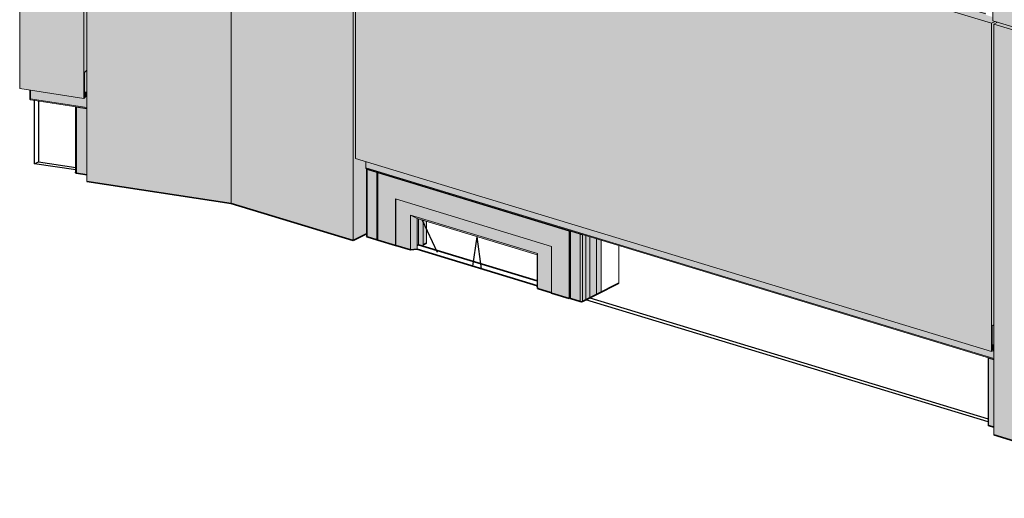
# Model space of a CAD drawing. Header units: millimetres. Extents: x -4452186 to -4434084, y -1967446 to 17568.
# Tile 1 of 25: x -4443372 to -4440169, y -1967436 to -1965878. Entities that reach past the tile are written whole.
import ezdxf

# ---------------------------------------------------------------- set-up
doc = ezdxf.new("R2010")
doc.units = ezdxf.units.MM
for name, color, linetype, lineweight in [('Импосты витража', 7, 'Continuous', 18), ('Обобщенные модели', 7, 'Continuous', 18), ('Окна', 7, 'Continuous', 18), ('Открывание', 7, 'Continuous', 25), ('Панели витража', 7, 'Continuous', 18)]:
    doc.layers.add(name, color=color, linetype=linetype, lineweight=lineweight)

# ---------------------------------------------------------------- blocks, each defined once
blk = doc.blocks.new('Корп2_Кассета выпуклая - Корп2_Кассета выпуклая_Цвет DESIGN D2-21251831-Корпус 1_ Фрагмент 1')
at = {"layer": 'Обобщенные модели', "true_color": 0xf7fbf5}
h = blk.add_hatch(color=7, dxfattribs=at)
h.paths.add_polyline_path([(-8015820.7, -1963211.9), (-8015801.7, -1963193.1), (-8015814.4, -1963191.2), (-8015825.3, -1963202), (-8016327.9, -1963125.1), (-8016746, -1962998), (-8016757.5, -1963003.8), (-8016326.9, -1963134.5), (-8015842.4, -1963208.6)])
h.paths.add_polyline_path([(-8015800.9, -1963192.4), (-8015798.4, -1963189.8), (-8015798.4, -1963187.7), (-8015800.9, -1963190.8)])
for points in [[(-8016327.9, -1966012.8), (-8016327.9, -1963134.3), (-8016757.5, -1963003.8), (-8016757.5, -1965882.2), (-8016365.6, -1966001.3)], [(-8015820.7, -1966090.4), (-8015820.7, -1963211.9), (-8016327.9, -1963134.3), (-8016327.9, -1966012.8), (-8015842.4, -1966087.1)], [(-8015820.7, -1966090.4), (-8015798.1, -1966068), (-8015798.1, -1966050.8), (-8015796.6, -1966049.4), (-8015795.1, -1966049.4), (-8015795.1, -1964285.6), (-8015816.7, -1964282.3), (-8015816.7, -1963213.8), (-8015798.4, -1963195.7), (-8015798.8, -1963190.3), (-8015800.9, -1963192.4), (-8015800.9, -1963164.7), (-8015801.7, -1963165.5), (-8015801.7, -1963193.1), (-8015820.7, -1963211.9), (-8015820.7, -1966057.7)], [(-8015801.7, -1963193.1), (-8015801.7, -1963165.5), (-8015806.3, -1963164.8), (-8015806.3, -1963183.2), (-8015814.4, -1963191.2), (-8015806.3, -1963192.4)], [(-8015801.7, -1963165.5), (-8015800.9, -1963164.7), (-8015805.6, -1963164), (-8015806.3, -1963164.8)]]:
    blk.add_hatch(color=7, dxfattribs=at).paths.add_polyline_path(points)
at = {"layer": 'Обобщенные модели'}
for p, q in [((-8016757.5, -1963003.8), (-8016746, -1962998)), ((-8016757.5, -1965882.2), (-8016757.5, -1963003.8)), ((-8016327.9, -1963134.3), (-8016757.5, -1963003.8)), ((-8016327.9, -1963136.2), (-8016327.9, -1963134.3)), ((-8015820.7, -1963211.9), (-8016327.9, -1963134.3)), ((-8016327.9, -1966012.8), (-8016327.9, -1963136.2)), ((-8015801.7, -1963165.5), (-8015806.3, -1963164.8)), ((-8015805.6, -1963164), (-8015800.9, -1963164.7)), ((-8015800.9, -1963164.7), (-8015801.7, -1963165.5)), ((-8015801.7, -1963165.5), (-8015801.7, -1963193.1)), ((-8015800.9, -1963192.4), (-8015800.9, -1963164.7)), ((-8015801.7, -1963193.1), (-8015820.7, -1963211.9)), ((-8015820.7, -1966090.4), (-8015820.7, -1963211.9)), ((-8015801.7, -1963193.1), (-8015814.4, -1963191.2)), ((-8015801, -1963190.3), (-8015798.4, -1963187.7)), ((-8015798.4, -1963189.8), (-8015800.9, -1963192.4)), ((-8015795.1, -1964285.6), (-8015795.1, -1966049.6)), ((-8016327.9, -1966012.8), (-8016757.5, -1965882.2)), ((-8015820.7, -1966090.4), (-8016327.9, -1966012.8)), ((-8015798.1, -1966068), (-8015820.7, -1966090.4))]:
    blk.add_line(p, q, dxfattribs=at)
blk = doc.blocks.new('Корп2_Кассета выпуклая - Корп2_Кассета выпуклая_Цвет DESIGN D2-21037052-Корпус 1_ Фрагмент 1')
at = {"layer": 'Обобщенные модели', "true_color": 0xf7fbf5}
for points in [[(-8015825.3, -1966098.9), (-8015806.3, -1966080.1), (-8015809.7, -1966079.5), (-8015820.7, -1966090.4), (-8016327.9, -1966012.8), (-8016742.1, -1965886.9), (-8016753.6, -1965892.6), (-8016326.9, -1966022.2), (-8015842.4, -1966096.3)], [(-8016327.9, -1967359.4), (-8016327.9, -1966022), (-8016753.6, -1965892.6), (-8016753.6, -1967230), (-8016365.6, -1967347.9)], [(-8015825.3, -1967436.3), (-8015825.3, -1966098.9), (-8016327.9, -1966022), (-8016327.9, -1967359.4), (-8015900.6, -1967424.8)], [(-8015825.3, -1967436.3), (-8015807, -1967418.2), (-8015807, -1967171.1), (-8015816.3, -1967169.7), (-8015816.3, -1966101.2), (-8015807, -1966092), (-8015807, -1966082.6), (-8015805.6, -1966081.2), (-8015805.6, -1966075.4), (-8015806.3, -1966076.2), (-8015806.3, -1966080.1), (-8015825.3, -1966098.9), (-8015825.3, -1967285.2)], [(-8015806.3, -1966080.1), (-8015806.3, -1966076.2), (-8015809.7, -1966079.5), (-8015807, -1966079.9)]]:
    blk.add_hatch(color=7, dxfattribs=at).paths.add_polyline_path(points)
at = {"layer": 'Обобщенные модели'}
for p, q in [((-8016753.6, -1965892.6), (-8016742.1, -1965886.9)), ((-8016753.6, -1967230), (-8016753.6, -1965892.6)), ((-8016327.9, -1966022), (-8016753.6, -1965892.6)), ((-8016327.9, -1966023.8), (-8016327.9, -1966022)), ((-8015825.3, -1966098.9), (-8016327.9, -1966022)), ((-8016327.9, -1967359.4), (-8016327.9, -1966023.8)), ((-8015806.3, -1966080.1), (-8015825.3, -1966098.9)), ((-8015825.3, -1967436.3), (-8015825.3, -1966098.9)), ((-8015806.3, -1966080.1), (-8015809.7, -1966079.5)), ((-8015807, -1966082.6), (-8015805.6, -1966081.2)), ((-8015807, -1966082.6), (-8015807, -1966092)), ((-8015806.3, -1966076.2), (-8015806.3, -1966080.1)), ((-8015805.6, -1966081.2), (-8015805.6, -1966075.4)), ((-8015807, -1967171.1), (-8015807, -1967418.2))]:
    blk.add_line(p, q, dxfattribs=at)
at = {"layer": 'Обобщенные модели', "lineweight": 35}
for p, q in [((-8016327.9, -1967359.4), (-8016753.6, -1967230)), ((-8015825.3, -1967436.3), (-8016327.9, -1967359.4)), ((-8015807, -1967418.2), (-8015825.3, -1967436.3))]:
    blk.add_line(p, q, dxfattribs=at)
blk = doc.blocks.new('Корп2_Кассета выпуклая - Корп2_Кассета выпуклая_Цвет DESIGN D2-V40-Корпус 1_ Фрагмент 1')
at = {"layer": 'Обобщенные модели', "true_color": 0xf7fbf5}
h = blk.add_hatch(color=7, dxfattribs=at)
h.paths.add_polyline_path([(-8018837.9, -1965260), (-8018805.9, -1965244), (-8018817.4, -1965240.5), (-8018838.3, -1965250.6), (-8019237.5, -1965129.7), (-8019696.3, -1965059.5), (-8019704.3, -1965067.5), (-8019234.2, -1965139.5), (-8018838, -1965259.9)])
h.paths.add_polyline_path([(-8018804.7, -1965243.4), (-8018802.3, -1965242), (-8018802.3, -1965240.9), (-8018804.7, -1965242.1)])
for points in [[(-8019235.2, -1966476.6), (-8019235.8, -1965139.1), (-8019704.3, -1965067.5), (-8019704.3, -1966404.8), (-8019620.8, -1966417.6)], [(-8018837.9, -1966597.3), (-8018837.9, -1965260), (-8019235.2, -1965139.2), (-8019235.2, -1966476.6), (-8018923.2, -1966571.4)], [(-8018837.9, -1966597.3), (-8018794.6, -1966575.7), (-8018794.2, -1966365.2), (-8018794.3, -1966364.5), (-8018794.3, -1966364), (-8018794.6, -1966363.6), (-8018795.7, -1966363), (-8018796.5, -1966361.4), (-8018796.6, -1966360.2), (-8018796.6, -1966340.2), (-8018830.7, -1966329.9), (-8018830.7, -1965261.4), (-8018802.3, -1965247.2), (-8018802.3, -1965242.2), (-8018804.7, -1965243.4), (-8018804.7, -1965215.7), (-8018805.9, -1965216.4), (-8018805.9, -1965244), (-8018837.9, -1965260), (-8018837.9, -1966518)], [(-8018805.9, -1965244), (-8018805.9, -1965234.8), (-8018817.4, -1965240.5), (-8018807, -1965243.7)]]:
    blk.add_hatch(color=7, dxfattribs=at).paths.add_polyline_path(points)
at = {"layer": 'Обобщенные модели'}
for p, q in [((-8019704.3, -1965067.5), (-8019696.3, -1965059.5)), ((-8019704.3, -1966404.8), (-8019704.3, -1965067.5)), ((-8019235.2, -1965139.2), (-8019704.3, -1965067.5)), ((-8019235.2, -1965141.1), (-8019235.2, -1965139.2)), ((-8018837.9, -1965260), (-8019235.2, -1965139.2)), ((-8019235.2, -1966476.6), (-8019235.2, -1965141.1)), ((-8018804.7, -1965215.7), (-8018805.9, -1965216.4)), ((-8018805.9, -1965216.4), (-8018805.9, -1965244)), ((-8018804.7, -1965243.4), (-8018804.7, -1965215.7)), ((-8018805.9, -1965244), (-8018837.9, -1965260)), ((-8018837.9, -1966597.3), (-8018837.9, -1965260)), ((-8018805.9, -1965244), (-8018817.4, -1965240.5)), ((-8018804.8, -1965242.1), (-8018802.3, -1965240.9)), ((-8018802.3, -1965242.2), (-8018804.7, -1965243.4))]:
    blk.add_line(p, q, dxfattribs=at)
at = {"layer": 'Обобщенные модели', "lineweight": 35}
for p, q in [((-8019235.2, -1966476.6), (-8019704.3, -1966404.8)), ((-8018837.9, -1966597.3), (-8019235.2, -1966476.6)), ((-8018794.5, -1966575.7), (-8018837.9, -1966597.3))]:
    blk.add_line(p, q, dxfattribs=at)
blk = doc.blocks.new('Панель_Стеклопакет_Агрисовгаз - Панель_Стеклопакет_Агрисовгаз-21531942-Корпус 1_ Фрагмент 1')
at = {"layer": 'Панели витража'}
blk.add_line((-8018080.9, -1966580.5), (-8018080.9, -1966790.1), dxfattribs=at)
at = {"layer": 'Панели витража', "color": 250, "true_color": 0x212527}
blk.add_line((-8018068.6, -1966784), (-8018068.6, -1966584.2), dxfattribs=at)
at = {"layer": 'Панели витража', "color": 250, "lineweight": 25, "true_color": 0x212527}
for p, q in [((-8018080.9, -1966790.1), (-8018068.6, -1966784)), ((-8018068.6, -1966784), (-8016772.6, -1967177.8))]:
    blk.add_line(p, q, dxfattribs=at)
at = {"layer": 'Панели витража', "lineweight": 25}
blk.add_line((-8016772.6, -1967187.7), (-8018080.9, -1966790.1), dxfattribs=at)
blk = doc.blocks.new('ОкноВитражное_Одностворчатое_Агрисовгаз - Окно одностворчатое AGS68 в витраж ПО П-21531943-Корпус 1_ Фрагмент 1')
at = {"layer": 'Окна', "true_color": 0x373f43}
for points in [[(-8018135.1, -1966566.3), (-8018132.2, -1966564.9), (-8018754.9, -1966375.6), (-8018757.8, -1966377.1), (-8018167.6, -1966556.5)], [(-8018135.1, -1966785.5), (-8018135.1, -1966566.3), (-8018757.8, -1966377.1), (-8018757.8, -1966596.2), (-8018700.3, -1966613.7), (-8018700.3, -1966461.8), (-8018192.6, -1966616.1), (-8018192.6, -1966768)], [(-8018700.3, -1966613.7), (-8018699.1, -1966613.1), (-8018699.1, -1966462.2), (-8018700.3, -1966461.8), (-8018700.3, -1966594.7)], [(-8018192.6, -1966767), (-8018192.6, -1966616.1), (-8018699.1, -1966462.2), (-8018699.1, -1966613.1), (-8018651.8, -1966627.5), (-8018651.8, -1966514.3), (-8018238.7, -1966639.8), (-8018238.7, -1966753), (-8018225.7, -1966757)], [(-8018651.8, -1966627.5), (-8018630.3, -1966625.6), (-8018630.8, -1966525), (-8018651.8, -1966514.3), (-8018651.8, -1966616.1)], [(-8018239.3, -1966644.1), (-8018238.7, -1966639.8), (-8018651.8, -1966514.3), (-8018630.3, -1966525.3), (-8018242.6, -1966643.1)], [(-8018630.3, -1966613.6), (-8018625.6, -1966611.2), (-8018625.6, -1966526.7), (-8018630.3, -1966525.3), (-8018630.3, -1966611.2)], [(-8018610.6, -1966615.8), (-8018610.6, -1966531.3), (-8018625.6, -1966526.7), (-8018625.6, -1966611.2), (-8018624.6, -1966611.5)], [(-8018610.6, -1966611.4), (-8018599.5, -1966605.8), (-8018599.5, -1966534.7), (-8018610.6, -1966531.3), (-8018610.6, -1966598.9)], [(-8018135.1, -1966785.5), (-8018132.4, -1966784.1), (-8018132, -1966566.5), (-8018131.6, -1966566.4), (-8018132.4, -1966565), (-8018135.1, -1966566.3), (-8018135.1, -1966785.1)]]:
    blk.add_hatch(color=149, dxfattribs=at).paths.add_polyline_path(points)
at = {"layer": 'Окна'}
for p, q in [((-8018757.8, -1966377.1), (-8018754.6, -1966375.5)), ((-8018135.1, -1966566.3), (-8018757.8, -1966377.1)), ((-8018757.8, -1966377.1), (-8018757.8, -1966596.2)), ((-8018700.3, -1966461.8), (-8018192.6, -1966616.1)), ((-8018700.3, -1966613.7), (-8018700.3, -1966461.8)), ((-8018699.1, -1966462.2), (-8018699.1, -1966613.1)), ((-8018651.8, -1966627.5), (-8018651.8, -1966514.3)), ((-8018651.8, -1966514.3), (-8018238.7, -1966639.8)), ((-8018630.3, -1966525.3), (-8018651.8, -1966514.3)), ((-8018630.3, -1966625.6), (-8018630.3, -1966525.3)), ((-8018239.3, -1966644.1), (-8018630.3, -1966525.3)), ((-8018131.9, -1966564.7), (-8018135.1, -1966566.3)), ((-8018135.1, -1966566.3), (-8018135.1, -1966785.5)), ((-8018238.7, -1966639.8), (-8018239.3, -1966644.1)), ((-8018239.3, -1966644.1), (-8018239.3, -1966744.4)), ((-8018238.7, -1966639.8), (-8018238.7, -1966753)), ((-8018192.6, -1966616.1), (-8018192.6, -1966768))]:
    blk.add_line(p, q, dxfattribs=at)
at = {"layer": 'Окна', "color": 250, "true_color": 0x212527}
for p, q in [((-8018625.6, -1966526.7), (-8018625.6, -1966611.2)), ((-8018625.6, -1966611.2), (-8018625.6, -1966526.7)), ((-8018610.6, -1966615.8), (-8018610.6, -1966531.3)), ((-8018599.5, -1966534.7), (-8018599.5, -1966605.8))]:
    blk.add_line(p, q, dxfattribs=at)
at = {"layer": 'Окна', "lineweight": 35}
for p, q in [((-8018700.3, -1966613.7), (-8018757.8, -1966596.2)), ((-8018699.1, -1966613.1), (-8018700.3, -1966613.7)), ((-8018651.8, -1966627.5), (-8018699.1, -1966613.1)), ((-8018630.3, -1966625.6), (-8018651.8, -1966627.5)), ((-8018238.7, -1966744.6), (-8018630.3, -1966625.6)), ((-8018238.7, -1966753), (-8018239.3, -1966744.4)), ((-8018192.6, -1966767), (-8018238.7, -1966753)), ((-8018135.1, -1966785.5), (-8018192.6, -1966768)), ((-8018132.4, -1966784.1), (-8018135.1, -1966785.5))]:
    blk.add_line(p, q, dxfattribs=at)
at = {"layer": 'Окна', "color": 250, "lineweight": 35, "true_color": 0x212527}
for p, q in [((-8018630.3, -1966613.6), (-8018625.6, -1966611.2)), ((-8018625.6, -1966611.2), (-8018630.3, -1966613.6)), ((-8018625.6, -1966611.2), (-8018239.3, -1966728.6)), ((-8018610.6, -1966615.8), (-8018625.6, -1966611.2)), ((-8018599.5, -1966605.8), (-8018610.6, -1966611.4))]:
    blk.add_line(p, q, dxfattribs=at)
at = {"layer": 'Открывание', "color": 250, "true_color": 0x212527}
blk.add_line((-8018613.6, -1966530.4), (-8018564.2, -1966635.3), dxfattribs=at)
at = {"layer": 'Открывание'}
for p in [(-8018448.5, -1966680.9), (-8018420.7, -1966689.3)]:
    blk.add_line(p, (-8018434.8, -1966584.7), dxfattribs=at)
blk = doc.blocks.new('Прямоугольный импост - 50х100-21531979-Корпус 1_ Фрагмент 1')
at = {"layer": 'Импосты витража', "true_color": 0x373f43}
blk.add_hatch(color=149, dxfattribs=at).paths.add_polyline_path([(-8016753.6, -1966935.7), (-8016753.6, -1966871.9), (-8016759, -1966874.6), (-8016759, -1966934)])
blk = doc.blocks.new('Прямоугольный импост - Ригель_90202-20998721-Корпус 1_ Фрагмент 1')
at = {"layer": 'Импосты витража', "true_color": 0x373f43}
for points in [[(-8016753.6, -1966981.1), (-8016753.6, -1966954.8), (-8016761.5, -1966958.7), (-8018114.8, -1966547.4), (-8018114.8, -1966567.4), (-8016762.7, -1966978.3)], [(-8016753.6, -1966983.9), (-8016753.6, -1966981.1), (-8018114.8, -1966567.4), (-8018114.4, -1966569.5), (-8018113.2, -1966570.6), (-8016764.7, -1966980.5)]]:
    blk.add_hatch(color=149, dxfattribs=at).paths.add_polyline_path(points)
at = {"layer": 'Импосты витража'}
for p, q in [((-8016753.6, -1966981.1), (-8018114.8, -1966567.4)), ((-8018113.2, -1966570.7), (-8016753.6, -1966983.9))]:
    blk.add_line(p, q, dxfattribs=at)
blk = doc.blocks.new('Прямоугольный импост - Ригель_90202-20998722-Корпус 1_ Фрагмент 1')
at = {"layer": 'Импосты витража', "true_color": 0x373f43}
for points in [[(-8018114.8, -1966567.4), (-8018114.8, -1966547.4), (-8018796.6, -1966340.2), (-8018796.6, -1966360.2), (-8018135.1, -1966561.3)], [(-8018113.2, -1966570.6), (-8018114.4, -1966569.5), (-8018115.4, -1966567.2), (-8018796.6, -1966360.2), (-8018796.2, -1966362.3), (-8018795.1, -1966363.4), (-8018114.4, -1966570.3)]]:
    blk.add_hatch(color=149, dxfattribs=at).paths.add_polyline_path(points)
at = {"layer": 'Импосты витража'}
for p, q in [((-8018796.6, -1966360.2), (-8018796.6, -1966340.2)), ((-8018114.8, -1966567.4), (-8018796.6, -1966360.2)), ((-8018795, -1966363.5), (-8018113.2, -1966570.7))]:
    blk.add_line(p, q, dxfattribs=at)
blk.add_polyline3d([(-8018795, -1966363.5, 0), (-8018795.1, -1966363.4, 0), (-8018795.7, -1966363, 0), (-8018796.2, -1966362.3, 0), (-8018796.5, -1966361.4, 0), (-8018796.6, -1966360.2, 0)], dxfattribs=at)
blk = doc.blocks.new('Прямоугольный импост - Ригель_90202-21531965-Корпус 1_ Фрагмент 1')
at = {"layer": 'Импосты витража', "true_color": 0x373f43}
for points in [[(-8018792.7, -1966585.1), (-8018792.7, -1966366), (-8018794.6, -1966364.7), (-8018794.6, -1966583.8)], [(-8018760, -1966375.9), (-8018755.9, -1966375.3), (-8018794.3, -1966364), (-8018794.3, -1966364.6), (-8018792.7, -1966366), (-8018761.2, -1966375.6)], [(-8018761.2, -1966594.7), (-8018761.2, -1966375.6), (-8018792.7, -1966366), (-8018792.7, -1966585.1), (-8018761.2, -1966594.7)], [(-8018757.8, -1966595.1), (-8018757.5, -1966376.9), (-8018756.2, -1966375.9), (-8018760, -1966375.9), (-8018761.2, -1966375.6), (-8018761.2, -1966594.7)]]:
    blk.add_hatch(color=149, dxfattribs=at).paths.add_polyline_path(points)
at = {"layer": 'Импосты витража'}
for p, q in [((-8018794.6, -1966364.5), (-8018794.6, -1966583.6)), ((-8018792.7, -1966366), (-8018761.2, -1966375.6)), ((-8018792.7, -1966366), (-8018792.7, -1966585.1)), ((-8018761.2, -1966375.6), (-8018761.2, -1966594.7))]:
    blk.add_line(p, q, dxfattribs=at)
at = {"layer": 'Импосты витража', "lineweight": 35}
for p, q in [((-8018761.2, -1966594.7), (-8018792.7, -1966585.1)), ((-8018757.8, -1966595.1), (-8018761.2, -1966594.7))]:
    blk.add_line(p, q, dxfattribs=at)
at = {"layer": 'Импосты витража'}
for points in [[(-8018794.2, -1966363.7, 0), (-8018794.6, -1966364.2, 0), (-8018794.6, -1966364.7, 0), (-8018794.2, -1966365.2, 0), (-8018793.6, -1966365.7, 0), (-8018792.7, -1966366, 0)], [(-8018761.2, -1966375.6, 0), (-8018760, -1966375.9, 0), (-8018758.8, -1966376, 0), (-8018757.5, -1966376, 0), (-8018756.2, -1966375.9, 0), (-8018755.1, -1966375.6, 0)]]:
    blk.add_polyline3d(points, dxfattribs=at)
at = {"layer": 'Импосты витража', "lineweight": 35}
blk.add_polyline3d([(-8018792.7, -1966585.1, 0), (-8018794.6, -1966583.8, 0), (-8018794.6, -1966583.6, 0)], dxfattribs=at)
blk = doc.blocks.new('Прямоугольный импост - Ригель_90202-21531967-Корпус 1_ Фрагмент 1')
at = {"layer": 'Импосты витража', "true_color": 0x373f43}
for points in [[(-8016770.8, -1967199.6), (-8016770.8, -1966980.5), (-8016772.7, -1966979.2), (-8016772.7, -1967198.3)], [(-8016753.6, -1966985.7), (-8016753.6, -1966983.9), (-8016772.3, -1966978.3), (-8016771.7, -1966980.1), (-8016770.8, -1966980.5)], [(-8016753.6, -1967204.8), (-8016753.6, -1966985.7), (-8016770.8, -1966980.5), (-8016770.8, -1967199.6)]]:
    blk.add_hatch(color=149, dxfattribs=at).paths.add_polyline_path(points)
at = {"layer": 'Импосты витража'}
for p, q in [((-8016772.7, -1966978.9), (-8016772.7, -1967198.1)), ((-8016770.8, -1966980.5), (-8016753.6, -1966985.7)), ((-8016770.8, -1967199.6), (-8016770.8, -1966980.5))]:
    blk.add_line(p, q, dxfattribs=at)
at = {"layer": 'Импосты витража', "lineweight": 35}
blk.add_line((-8016753.6, -1967204.8), (-8016770.8, -1967199.6), dxfattribs=at)
at = {"layer": 'Импосты витража'}
blk.add_polyline3d([(-8016772.3, -1966978.2, 0), (-8016772.7, -1966978.7, 0), (-8016772.7, -1966979.2, 0), (-8016772.3, -1966979.7, 0), (-8016771.7, -1966980.1, 0), (-8016770.8, -1966980.5, 0)], dxfattribs=at)
at = {"layer": 'Импосты витража', "lineweight": 35}
blk.add_polyline3d([(-8016770.8, -1967199.6, 0), (-8016772.7, -1967198.3, 0), (-8016772.7, -1967198.1, 0)], dxfattribs=at)
blk = doc.blocks.new('Прямоугольный импост - Ригель_90202-21531940-Корпус 1_ Фрагмент 1')
at = {"layer": 'Импосты витража', "true_color": 0x373f43}
for points in [[(-8018130.5, -1966786.4), (-8018130.5, -1966567.2), (-8018132.4, -1966566.3), (-8018132.4, -1966785.1)], [(-8018095.3, -1966577.2), (-8018093.8, -1966576.6), (-8018132.1, -1966564.9), (-8018131.5, -1966566.9), (-8018126.2, -1966568.6), (-8018097.9, -1966577.1)], [(-8018099, -1966796), (-8018099, -1966576.8), (-8018130.5, -1966567.2), (-8018130.5, -1966786.4), (-8018109.5, -1966792.8)], [(-8018095.3, -1966796.4), (-8018092, -1966795.6), (-8018092, -1966577.1), (-8018094, -1966577.1), (-8018096.6, -1966577.2), (-8018099, -1966576.8), (-8018099, -1966796)], [(-8018092, -1966795.6), (-8018080.9, -1966790.1), (-8018080.9, -1966580.5), (-8018092, -1966577.6), (-8018092, -1966671.4)], [(-8018080.9, -1966790.1), (-8018030.8, -1966765.1), (-8018030.8, -1966595.7), (-8018080.9, -1966580.5), (-8018080.9, -1966671.4)]]:
    blk.add_hatch(color=149, dxfattribs=at).paths.add_polyline_path(points)
at = {"layer": 'Импосты витража'}
for p, q in [((-8018132.5, -1966565.7), (-8018132.5, -1966784.8)), ((-8018130.5, -1966567.2), (-8018099, -1966576.8)), ((-8018130.5, -1966567.2), (-8018130.5, -1966786.4)), ((-8018099, -1966576.8), (-8018099, -1966796)), ((-8018092, -1966795.6), (-8018092, -1966577.6))]:
    blk.add_line(p, q, dxfattribs=at)
at = {"layer": 'Импосты витража', "color": 250, "true_color": 0x212527}
for p, q in [((-8018030.8, -1966595.7), (-8018030.8, -1966765.1)), ((-8018030.7, -1966765), (-8018030.7, -1966595.7))]:
    blk.add_line(p, q, dxfattribs=at)
at = {"layer": 'Импосты витража', "color": 250, "lineweight": 35, "true_color": 0x212527}
blk.add_line((-8018030.8, -1966765.1), (-8018080.9, -1966790.1), dxfattribs=at)
at = {"layer": 'Импосты витража', "lineweight": 35}
for p, q in [((-8018099, -1966796), (-8018130.5, -1966786.4)), ((-8018080.9, -1966790.1), (-8018092, -1966795.6))]:
    blk.add_line(p, q, dxfattribs=at)
at = {"layer": 'Импосты витража'}
for points in [[(-8018132.1, -1966564.9, 0), (-8018132.4, -1966565.4, 0), (-8018132.4, -1966565.9, 0), (-8018132.1, -1966566.4, 0), (-8018131.5, -1966566.9, 0), (-8018130.5, -1966567.2, 0)], [(-8018099, -1966576.8, 0), (-8018097.9, -1966577.1, 0), (-8018096.6, -1966577.2, 0), (-8018095.3, -1966577.2, 0), (-8018094.1, -1966577.1, 0), (-8018092.9, -1966576.8, 0)]]:
    blk.add_polyline3d(points, dxfattribs=at)
at = {"layer": 'Импосты витража', "lineweight": 35}
for points in [[(-8018130.5, -1966786.4, 0), (-8018132.4, -1966785.1, 0), (-8018132.5, -1966784.9, 0)], [(-8018092, -1966795.6, 0), (-8018095.3, -1966796.4, 0), (-8018099, -1966796, 0)]]:
    blk.add_polyline3d(points, dxfattribs=at)
blk = doc.blocks.new('Панель_Стеклопакет_Агрисовгаз - Панель_Стеклопакет_Агрисовгаз-21532104-Корпус 1_ Фрагмент 1')
at = {"layer": 'Панели витража', "lineweight": 25}
for p, q in [((-8019874.2, -1966347.2), (-8019874.2, -1966141.1)), ((-8019740.6, -1966367.6), (-8019874.2, -1966347.2))]:
    blk.add_line(p, q, dxfattribs=at)
at = {"layer": 'Панели витража', "color": 250, "lineweight": 25, "true_color": 0x212527}
for p, q in [((-8019861.4, -1966143.1), (-8019861.4, -1966340.8)), ((-8019874.2, -1966347.2), (-8019861.4, -1966340.8)), ((-8019861.4, -1966340.8), (-8019740.6, -1966359.3))]:
    blk.add_line(p, q, dxfattribs=at)
blk = doc.blocks.new('Прямоугольный импост - 50х100-21532120-Корпус 1_ Фрагмент 1')
at = {"layer": 'Импосты витража', "true_color": 0x373f43}
blk.add_hatch(color=149, dxfattribs=at).paths.add_polyline_path([(-8019704.3, -1966113.1), (-8019704.3, -1966042.4), (-8019712.2, -1966050.2), (-8019712.2, -1966111.9), (-8019707.4, -1966112.7)])
blk = doc.blocks.new('Прямоугольный импост - Ригель_90202-V68-Корпус 1_ Фрагмент 1')
at = {"layer": 'Импосты витража', "true_color": 0x373f43}
for points in [[(-8019704.3, -1966164.1), (-8019704.3, -1966127.3), (-8019706.1, -1966127), (-8019713.6, -1966134.5), (-8019889, -1966107.7), (-8019889, -1966135.9), (-8019712.2, -1966162.9)], [(-8019704.3, -1966127.3), (-8019704.9, -1966125.9), (-8019706.1, -1966127)], [(-8019704.3, -1966167), (-8019704.3, -1966164.1), (-8019889, -1966135.9), (-8019888.3, -1966138.4), (-8019887.2, -1966139.1), (-8019727.1, -1966163.6)]]:
    blk.add_hatch(color=149, dxfattribs=at).paths.add_polyline_path(points)
at = {"layer": 'Импосты витража', "lineweight": 35}
blk.add_line((-8019889, -1966135.9), (-8019889, -1966107.7), dxfattribs=at)
at = {"layer": 'Импосты витража'}
for p, q in [((-8019704.3, -1966127.3), (-8019706.1, -1966127)), ((-8019704.3, -1966164.1), (-8019889, -1966135.9)), ((-8019887.1, -1966139.1), (-8019704.3, -1966167.1))]:
    blk.add_line(p, q, dxfattribs=at)
at = {"layer": 'Импосты витража', "lineweight": 35}
blk.add_polyline3d([(-8019887.2, -1966139.1, 0), (-8019887.8, -1966138.9, 0), (-8019888.3, -1966138.4, 0), (-8019888.7, -1966137.7, 0), (-8019888.9, -1966136.9, 0), (-8019889, -1966135.9, 0)], dxfattribs=at)
blk = doc.blocks.new('Прямоугольный импост - Ригель_90202-21532123-Корпус 1_ Фрагмент 1')
at = {"layer": 'Импосты витража', "true_color": 0x373f43}
for points in [[(-8019704.3, -1966168.7), (-8019704.3, -1966167), (-8019741.1, -1966161.5), (-8019737.9, -1966163.6), (-8019706, -1966168.4)], [(-8019737.9, -1966377.7), (-8019737.9, -1966163.6), (-8019740.8, -1966162.4), (-8019741.1, -1966162.9), (-8019740.7, -1966376.6)], [(-8019704.3, -1966382.8), (-8019704.3, -1966168.7), (-8019737.9, -1966163.6), (-8019737.9, -1966377.7)]]:
    blk.add_hatch(color=149, dxfattribs=at).paths.add_polyline_path(points)
at = {"layer": 'Импосты витража'}
for p, q in [((-8019741.1, -1966161.8), (-8019741.1, -1966375.8)), ((-8019737.9, -1966163.6), (-8019704.3, -1966168.7)), ((-8019737.9, -1966377.7), (-8019737.9, -1966163.6))]:
    blk.add_line(p, q, dxfattribs=at)
at = {"layer": 'Импосты витража', "lineweight": 35}
blk.add_line((-8019704.3, -1966382.8), (-8019737.9, -1966377.7), dxfattribs=at)
at = {"layer": 'Импосты витража'}
blk.add_polyline3d([(-8019741.1, -1966161.5, 0), (-8019741, -1966162, 0), (-8019740.7, -1966162.5, 0), (-8019740, -1966163, 0), (-8019739.1, -1966163.3, 0), (-8019737.9, -1966163.6, 0)], dxfattribs=at)
at = {"layer": 'Импосты витража', "lineweight": 35}
blk.add_polyline3d([(-8019737.9, -1966377.7, 0), (-8019740.7, -1966376.6, 0), (-8019740.8, -1966375.1, 0)], dxfattribs=at)
blk = doc.blocks.new('HILTI_s_Композит_тип_Ко - Тип КоБ D2-21000941-Корпус 1_ Фрагмент 1')
at = {"layer": 'Обобщенные модели', "true_color": 0xf7fbf5}
for points in [[(-8019745.1, -1965008.1), (-8019745.1, -1965006.4), (-8019888.1, -1964984.5), (-8019890.7, -1964985.8), (-8019789, -1965001.3)], [(-8019745.1, -1965040.3), (-8019745.1, -1965008.1), (-8019890.7, -1964985.8), (-8019890.7, -1965018), (-8019786.1, -1965034)], [(-8019713.6, -1965066), (-8019704.3, -1965056.8), (-8019704.3, -1965048.3), (-8019745.1, -1965042.1), (-8019745.1, -1965040.3), (-8019890.7, -1965018), (-8019922.8, -1965034), (-8019737, -1965062.5)], [(-8019713.6, -1966134.5), (-8019713.6, -1965066), (-8019922.8, -1965034), (-8019922.8, -1966102.5), (-8019714.4, -1966134.4)], [(-8019713.6, -1966134.5), (-8019704.3, -1966125.3), (-8019704.3, -1966121.6), (-8019712.2, -1966129.4), (-8019712.2, -1966050.2), (-8019704.3, -1966042.4), (-8019704.3, -1965067.5), (-8019700.8, -1965064), (-8019700.9, -1965058.8), (-8019704.3, -1965058.2), (-8019704.3, -1965056.8), (-8019713.6, -1965066), (-8019713.6, -1966134.4)], [(-8019712.2, -1966129.4), (-8019704.3, -1966121.6), (-8019704.3, -1966113.1), (-8019712.2, -1966111.9)]]:
    blk.add_hatch(color=7, dxfattribs=at).paths.add_polyline_path(points)
at = {"layer": 'Обобщенные модели'}
for p, q in [((-8019890.7, -1964985.8), (-8019888.1, -1964984.5)), ((-8019890.7, -1965018), (-8019890.7, -1964985.8)), ((-8019890.7, -1964985.8), (-8019745.1, -1965008.1)), ((-8019888.1, -1964984.5), (-8019745.1, -1965006.4)), ((-8019922.8, -1965034), (-8019890.7, -1965018)), ((-8019922.8, -1966102.5), (-8019922.8, -1965034)), ((-8019922.8, -1965034), (-8019713.6, -1965066)), ((-8019890.7, -1965018), (-8019745.1, -1965040.3)), ((-8019704.3, -1965056.8), (-8019713.6, -1965066)), ((-8019713.6, -1965066), (-8019713.6, -1966134.5)), ((-8019700.8, -1965064), (-8019700.8, -1965058.8)), ((-8019712.2, -1966050.2), (-8019704.3, -1966042.4)), ((-8019712.2, -1966129.4), (-8019712.2, -1966050.2)), ((-8019922.8, -1966102.5), (-8019713.6, -1966134.5)), ((-8019713.6, -1966134.5), (-8019704.3, -1966125.3)), ((-8019704.3, -1966121.6), (-8019712.2, -1966129.4))]:
    blk.add_line(p, q, dxfattribs=at)
blk = doc.blocks.new('HILTI_s_Композит_тип_Ко - Тип КоБ D2-21278119-Корпус 1_ Фрагмент 1')
at = {"layer": 'Обобщенные модели', "true_color": 0xf7fbf5}
h = blk.add_hatch(color=7, dxfattribs=at)
h.paths.add_polyline_path([(-8016780.3, -1965827.6), (-8016780.3, -1965825.6), (-8016867.8, -1965799), (-8016868.7, -1965799.5), (-8016901.8, -1965789.4), (-8016901.8, -1965788.7), (-8017275.1, -1965675.2), (-8017276, -1965675.7), (-8017309.1, -1965665.6), (-8017309.1, -1965664.9), (-8017396.9, -1965638.2), (-8017398.7, -1965639.7), (-8016780.5, -1965827.5)])
h.paths.add_polyline_path([(-8017442.5, -1965626.3), (-8017442.5, -1965624.4), (-8017721.9, -1965539.5), (-8017722.8, -1965539.9), (-8017755.9, -1965529.9), (-8017755.9, -1965529.1), (-8018168.6, -1965403.7), (-8018169.5, -1965404.2), (-8018202.6, -1965394.1), (-8018202.6, -1965393.4), (-8018615.3, -1965267.9), (-8018616.3, -1965268.4), (-8018649.4, -1965258.4), (-8018649.4, -1965257.6), (-8018756.7, -1965225), (-8018759.1, -1965226.2), (-8017516, -1965604)])
h = blk.add_hatch(color=7, dxfattribs=at)
h.paths.add_polyline_path([(-8016780.3, -1965859.8), (-8016780.5, -1965827.5), (-8017399.4, -1965639.4), (-8017399.4, -1965671.7), (-8016830.6, -1965844.5)])
h.paths.add_polyline_path([(-8017442.5, -1965658.6), (-8017442.5, -1965626.3), (-8018759.1, -1965226.2), (-8018759.1, -1965258.4), (-8017528.2, -1965632.5)])
for points in [[(-8016761.5, -1965890.2), (-8016750, -1965884.5), (-8016757.5, -1965882.2), (-8016757.5, -1965869.7), (-8016780.3, -1965862.8), (-8016780.3, -1965859.8), (-8017399.4, -1965671.7), (-8017403.1, -1965673.5), (-8017442.5, -1965661.5), (-8017442.5, -1965658.6), (-8018759.1, -1965258.4), (-8018762.8, -1965260.3), (-8018802.3, -1965247.8), (-8018802.3, -1965247.2), (-8018830.7, -1965261.4), (-8016812, -1965874.9)], [(-8016761.5, -1966958.7), (-8016761.5, -1965890.2), (-8018830.7, -1965261.4), (-8018830.7, -1966329.9), (-8016772.5, -1966955.4)], [(-8016761.5, -1966958.7), (-8016753.6, -1966954.8), (-8016753.6, -1966951.1), (-8016759, -1966953.8), (-8016759, -1966874.6), (-8016753.6, -1966871.9), (-8016753.6, -1965892.6), (-8016742.1, -1965886.9), (-8016750.8, -1965884.9), (-8016761.5, -1965890.2), (-8016761.5, -1966940)], [(-8016759, -1966953.8), (-8016753.6, -1966951.1), (-8016753.6, -1966935.7), (-8016759, -1966934), (-8016759, -1966940)]]:
    blk.add_hatch(color=7, dxfattribs=at).paths.add_polyline_path(points)
at = {"layer": 'Обобщенные модели'}
for p, q in [((-8018759.1, -1965226.2), (-8017442.5, -1965626.3)), ((-8018756.7, -1965225), (-8018649.4, -1965257.6)), ((-8018830.7, -1965261.4), (-8018802.3, -1965247.2)), ((-8018830.7, -1966329.9), (-8018830.7, -1965261.4)), ((-8018830.7, -1965261.4), (-8016761.5, -1965890.2)), ((-8018759.1, -1965258.4), (-8017442.5, -1965658.6)), ((-8018615.3, -1965267.9), (-8018202.6, -1965393.4)), ((-8018168.6, -1965403.7), (-8017755.9, -1965529.1)), ((-8017721.9, -1965539.5), (-8017442.5, -1965624.4)), ((-8017399.4, -1965639.4), (-8016780.5, -1965827.5)), ((-8017396.9, -1965638.2), (-8017309.1, -1965664.9)), ((-8017399.4, -1965671.7), (-8016780.3, -1965859.8)), ((-8017275.1, -1965675.2), (-8016901.8, -1965788.7)), ((-8016867.8, -1965799), (-8016780.3, -1965825.6)), ((-8016750, -1965884.5), (-8016761.5, -1965890.2)), ((-8016761.5, -1965890.2), (-8016761.5, -1966958.7)), ((-8018830.7, -1966329.9), (-8016761.5, -1966958.7)), ((-8016759, -1966874.6), (-8016753.6, -1966871.9)), ((-8016759, -1966953.8), (-8016759, -1966874.6)), ((-8016761.5, -1966958.7), (-8016753.6, -1966954.8)), ((-8016753.6, -1966951.1), (-8016759, -1966953.8))]:
    blk.add_line(p, q, dxfattribs=at)
blk = doc.blocks.new('Витражная стойка - Витражная стойка-V112-Корпус 1_ Фрагмент 1')
at = {"layer": 'Обобщенные модели', "color": 250, "true_color": 0x212527}
for p, q in [((-8018046.4, -1966772.9), (-8018046.4, -1966590.9)), ((-8017973.2, -1966613.2), (-8017973.2, -1966736.4))]:
    blk.add_line(p, q, dxfattribs=at)
at = {"layer": 'Обобщенные модели', "color": 250, "lineweight": 35, "true_color": 0x212527}
blk.add_line((-8017973.2, -1966736.4), (-8018046.4, -1966772.9), dxfattribs=at)

msp = doc.modelspace()

# ---------------------------------------------------------------- block references
at = {"layer": 'Импосты витража'}
for name in ['Прямоугольный импост - 50х100-21532120-Корпус 1_ Фрагмент 1', 'Прямоугольный импост - Ригель_90202-V68-Корпус 1_ Фрагмент 1', 'Прямоугольный импост - Ригель_90202-21532123-Корпус 1_ Фрагмент 1', 'Прямоугольный импост - Ригель_90202-20998722-Корпус 1_ Фрагмент 1', 'Прямоугольный импост - Ригель_90202-21531965-Корпус 1_ Фрагмент 1', 'Прямоугольный импост - Ригель_90202-20998721-Корпус 1_ Фрагмент 1', 'Прямоугольный импост - Ригель_90202-21531940-Корпус 1_ Фрагмент 1', 'Прямоугольный импост - 50х100-21531979-Корпус 1_ Фрагмент 1', 'Прямоугольный импост - Ригель_90202-21531967-Корпус 1_ Фрагмент 1']:
    msp.add_blockref(name, (3576551, 0), dxfattribs=at)
at = {"layer": 'Обобщенные модели'}
for name in ['Корп2_Кассета выпуклая - Корп2_Кассета выпуклая_Цвет DESIGN D2-21251831-Корпус 1_ Фрагмент 1', 'HILTI_s_Композит_тип_Ко - Тип КоБ D2-21000941-Корпус 1_ Фрагмент 1', 'Корп2_Кассета выпуклая - Корп2_Кассета выпуклая_Цвет DESIGN D2-V40-Корпус 1_ Фрагмент 1', 'HILTI_s_Композит_тип_Ко - Тип КоБ D2-21278119-Корпус 1_ Фрагмент 1', 'Корп2_Кассета выпуклая - Корп2_Кассета выпуклая_Цвет DESIGN D2-21037052-Корпус 1_ Фрагмент 1']:
    msp.add_blockref(name, (3576551, 0), dxfattribs=at)
at = {"layer": 'Обобщенные модели', "color": 250, "true_color": 0x212527}
msp.add_blockref('Витражная стойка - Витражная стойка-V112-Корпус 1_ Фрагмент 1', (3576551, 0), dxfattribs=at)
at = {"layer": 'Окна'}
msp.add_blockref('ОкноВитражное_Одностворчатое_Агрисовгаз - Окно одностворчатое AGS68 в витраж ПО П-21531943-Корпус 1_ Фрагмент 1', (3576551, 0), dxfattribs=at)
at = {"layer": 'Панели витража', "color": 250, "true_color": 0x212527}
for name in ['Панель_Стеклопакет_Агрисовгаз - Панель_Стеклопакет_Агрисовгаз-21532104-Корпус 1_ Фрагмент 1', 'Панель_Стеклопакет_Агрисовгаз - Панель_Стеклопакет_Агрисовгаз-21531942-Корпус 1_ Фрагмент 1']:
    msp.add_blockref(name, (3576551, 0), dxfattribs=at)

doc.saveas('drawing.dxf')
